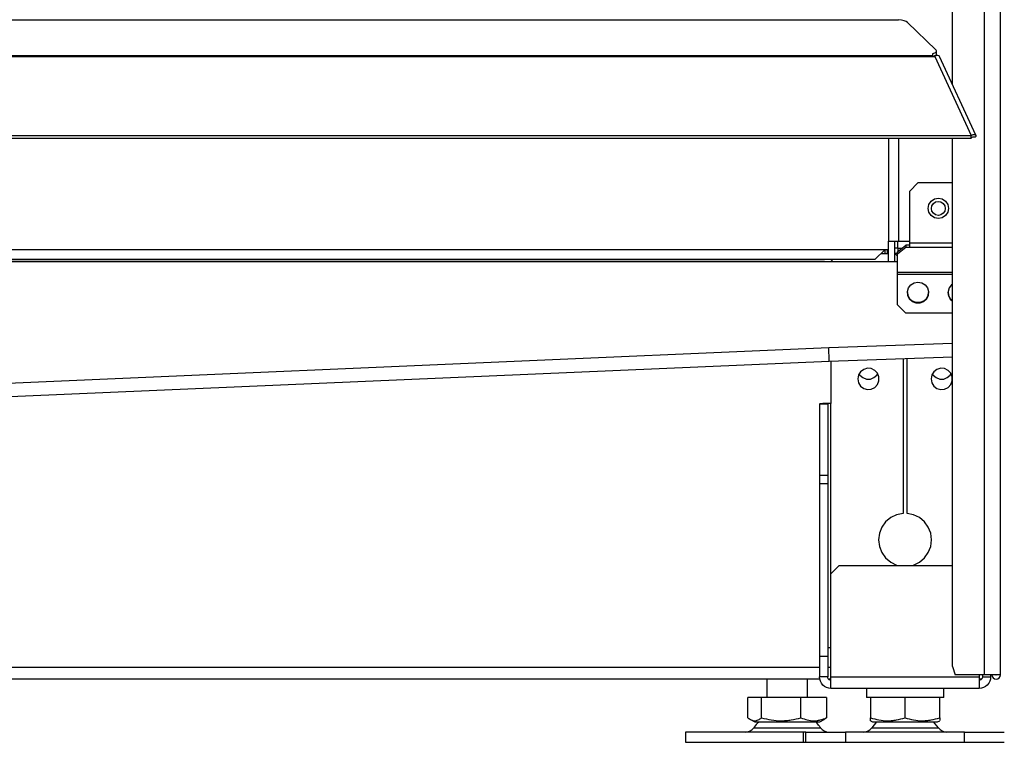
# Model space of a CAD drawing. Header units: millimetres. Extents: x 0 to 39025, y -31299 to 8400.
# Tile 182 of 209: x 15633 to 15874, y 1782 to 1959. Entities that reach past the tile are written whole.
import ezdxf

# ---------------------------------------------------------------- set-up
doc = ezdxf.new("R2010")
doc.units = ezdxf.units.MM

# ---------------------------------------------------------------- blocks, each defined once
blk = doc.blocks.new('*U96')
at = {"linetype": 'Continuous'}
for p, q in [((1092.67, 15.55), (1092.67, 11)), ((1102.67, 11), (1102.67, 15.55)), ((1117.1, 13.25), (1117.1, 11)), ((1136.1, 11), (1136.1, 13.25)), ((1088.01, 6.05), (1088.01, 11)), ((1091.36, 11), (1088.01, 11)), ((1091.36, 6.05), (1091.36, 11)), ((1101.03, 11), (1091.36, 11)), ((1101.03, 6.05), (1101.03, 11)), ((1107.34, 11), (1101.03, 11)), ((1107.34, 11), (1107.34, 6.05)), ((1118.1, 11), (1117.1, 11)), ((1118.1, 11), (1118.1, 6.05)), ((1118.67, 11), (1118.1, 11)), ((1126.02, 11), (1118.67, 11)), ((1126.6, 11), (1126.02, 11)), ((1126.6, 6.05), (1126.6, 11)), ((1127.17, 11), (1126.6, 11)), ((1134.52, 11), (1127.17, 11)), ((1135.1, 11), (1134.52, 11)), ((1136.1, 11), (1135.1, 11)), ((1135.1, 6.05), (1135.1, 11)), ((1088.61, 5.61), (1089.67, 5)), ((1089.67, 5), (1092.53, 5)), ((1092.53, 5), (1105.67, 5)), ((1105.67, 5), (1106.73, 5.61)), ((1107.34, 6.05), (1106.72, 5.64)), ((1118.1, 5.29), (1118.6, 5)), ((1119.62, 5), (1118.4, 3.57)), ((1118.6, 5), (1134.6, 5)), ((1134.79, 3.57), (1133.57, 5)), ((1134.6, 5), (1135.1, 5.29)), ((1072.67, 2.5), (1072.67, 0)), ((1101.6, 2.5), (1072.67, 2.5)), ((1089.48, 3.57), (1105.87, 3.57)), ((1101.6, 2.5), (1101.6, 0)), ((1102.22, 2.5), (1101.6, 2.5)), ((1102.22, 0), (1102.22, 2.5)), ((1102.22, 2.5), (1111.97, 2.5)), ((1111.97, 2.5), (1111.97, 0)), ((1141.22, 2.5), (1111.97, 2.5)), ((1118.4, 3.57), (1134.79, 3.57)), ((1141.22, 0), (1141.22, 2.5)), ((1141.22, 2.5), (1150.97, 2.5)), ((1072.67, 0), (1101.6, 0)), ((1101.6, 0), (1102.22, 0)), ((1102.22, 0), (1111.97, 0)), ((1111.97, 0), (1141.22, 0)), ((1141.22, 0), (1150.97, 0))]:
    blk.add_line(p, q, dxfattribs=at)
for centre, start, end in [((1087.43, 5), 270, 325.0151), ((1107.91, 5), 214.9849, 270), ((1116.36, 5), 270, 325.0151), ((1136.84, 5), 214.9849, 270)]:
    blk.add_arc(centre, 2.5, start, end, dxfattribs=at)
at = {"lineweight": 25}
for points in [[(1146.09, 16.6), (1146.09, 16.6), (1146.09, 890.48), (1146.09, 890.48)], [(1150, 16.6), (1150, 16.6), (1150, 889.79), (1150, 889.79)], [(1138.25, 161.51), (1138.25, 161.51), (1138.25, 195.65), (1138.25, 195.65)], [(840, 177.43), (840, 177.43), (1108, 177.43), (1108, 177.43)], [(1108, 177.43), (1108, 177.43), (1125, 177.43), (1125, 177.43)], [(1127.16, 176.8), (1127.16, 176.8), (1134.15, 170.12), (1134.15, 170.12)], [(1134.3, 169.06), (1134.3, 169.06), (1134.3, 169.83), (1134.3, 169.83)], [(179.2, 168.71), (179.2, 168.71), (1133.33, 168.71), (1133.33, 168.71)], [(179.2, 168.49), (179.2, 168.49), (1133.33, 168.49), (1133.33, 168.49)], [(1133.33, 169.14), (1133.33, 169.14), (1133.33, 168.71), (1133.33, 168.71)], [(1133.33, 168.49), (1133.33, 168.49), (1133.89, 168.49), (1133.89, 168.49)], [(1133.81, 168.49), (1133.81, 168.49), (1133.77, 168.53), (1133.77, 168.53)], [(1133.89, 168.5), (1133.89, 168.5), (1133.89, 168.49), (1133.89, 168.49)], [(1133.89, 168.49), (1133.89, 168.49), (1133.89, 168.5), (1133.89, 168.5)], [(1133.89, 168.49), (1133.89, 168.49), (1142.8, 149.07), (1142.8, 149.07)], [(1134.39, 168.67), (1134.39, 168.67), (1134.21, 168.84), (1134.21, 168.84)], [(1143.96, 149.09), (1143.96, 149.09), (1135.06, 168.48), (1135.06, 168.48)], [(179.2, 149.07), (179.2, 149.07), (1142.79, 149.07), (1142.79, 149.07)], [(179.2, 148.41), (179.2, 148.41), (1142.79, 148.41), (1142.79, 148.41)], [(1122.5, 148.41), (1122.5, 148.41), (1122.5, 123.09), (1122.5, 123.09)], [(1125, 148.41), (1125, 148.41), (1125, 123.09), (1125, 123.09)], [(1138.25, 18.61), (1138.25, 18.61), (1138.25, 148.41), (1138.25, 148.41)], [(1142.8, 149.07), (1142.8, 149.07), (1142.79, 149.07), (1142.79, 149.07)], [(1142.79, 148.41), (1142.79, 148.41), (1142.79, 149.07), (1142.79, 149.07)], [(1142.8, 148.41), (1142.8, 148.41), (1142.79, 148.41), (1142.79, 148.41)], [(1142.8, 148.41), (1142.8, 148.41), (1142.8, 149.07), (1142.8, 149.07)], [(1143.19, 148.72), (1143.19, 148.72), (1143.13, 148.7), (1143.13, 148.7)], [(1143.13, 148.7), (1143.13, 148.7), (1143.89, 148.69), (1143.89, 148.69)], [(1129.76, 137.39), (1129.76, 137.39), (1127.76, 135.38), (1127.76, 135.38)], [(1138.25, 137.39), (1138.25, 137.39), (1129.76, 137.39), (1129.76, 137.39)], [(1127.76, 122.57), (1127.76, 122.57), (1127.76, 135.38), (1127.76, 135.38)], [(836.5, 121.08), (836.5, 121.08), (1122.5, 121.08), (1122.5, 121.08)], [(1119.2, 118.57), (1119.2, 118.57), (1121.7, 121.08), (1121.7, 121.08)], [(1121.7, 120.08), (1121.7, 120.08), (1121.7, 121.08), (1121.7, 121.08)], [(1122.2, 121.08), (1122.2, 121.08), (1122.2, 120.08), (1122.2, 120.08)], [(1122.5, 118.07), (1122.5, 118.07), (1122.5, 123.09), (1122.5, 123.09)], [(1124, 123.09), (1124, 123.09), (1124, 118.07), (1124, 118.07)], [(1124.76, 120.47), (1124.76, 120.47), (1126.76, 122.09), (1126.76, 122.09)], [(1126.76, 121.5), (1126.76, 121.5), (1124.76, 119.88), (1124.76, 119.88)], [(1124.8, 121.39), (1124.8, 121.39), (1124.8, 123.09), (1124.8, 123.09)], [(1124.8, 121.39), (1124.8, 121.39), (1125.9, 121.39), (1125.9, 121.39)], [(1124.8, 121.39), (1124.8, 121.39), (1124.8, 120.49), (1124.8, 120.49)], [(1125, 123.09), (1125, 123.09), (1127.76, 123.09), (1127.76, 123.09)], [(1126.76, 122.09), (1126.76, 122.09), (1126.76, 121.5), (1126.76, 121.5)], [(1127.76, 122.09), (1127.76, 122.09), (1126.76, 122.09), (1126.76, 122.09)], [(1127.76, 121.5), (1127.76, 121.5), (1126.76, 121.5), (1126.76, 121.5)], [(1138.25, 122.57), (1138.25, 122.57), (1127.76, 122.57), (1127.76, 122.57)], [(1138.25, 121.5), (1138.25, 121.5), (1127.76, 121.5), (1127.76, 121.5)], [(1119.2, 118.57), (1119.2, 118.57), (836.5, 118.57), (836.5, 118.57)], [(1108.9, 118.57), (1108.9, 118.57), (1108.4, 118.07), (1108.4, 118.07)], [(1120.7, 120.08), (1120.7, 120.08), (1122.5, 120.08), (1122.5, 120.08)], [(1124, 120.08), (1124, 120.08), (1124.1, 120.08), (1124.1, 120.08)], [(1124.76, 119.41), (1124.76, 119.41), (1124.1, 120.08), (1124.1, 120.08)], [(1124.76, 120.08), (1124.76, 120.08), (1124.1, 120.08), (1124.1, 120.08)], [(1124.76, 119.88), (1124.76, 119.88), (1124.76, 120.47), (1124.76, 120.47)], [(1124.76, 115.36), (1124.76, 115.36), (1124.76, 119.88), (1124.76, 119.88)], [(1106.8, 118.09), (1106.8, 118.09), (836.5, 118.09), (836.5, 118.09)], [(836.5, 118.07), (836.5, 118.07), (1124.76, 118.07), (1124.76, 118.07)], [(1106.8, 118.09), (1106.8, 118.09), (1107.18, 118.07), (1107.18, 118.07)], [(1106.8, 118.07), (1106.8, 118.07), (1106.8, 118.09), (1106.8, 118.09)], [(1138.25, 115.36), (1138.25, 115.36), (1124.76, 115.36), (1124.76, 115.36)], [(1124.76, 107.43), (1124.76, 107.43), (1124.76, 114.91), (1124.76, 114.91)], [(1138.25, 114.91), (1138.25, 114.91), (1124.76, 114.91), (1124.76, 114.91)], [(1124.76, 107.43), (1124.76, 107.43), (1126.76, 105.42), (1126.76, 105.42)], [(1138.25, 105.42), (1138.25, 105.42), (1126.76, 105.42), (1126.76, 105.42)], [(847.77, 85.7), (847.77, 85.7), (1107.86, 96.94), (1107.86, 96.94)], [(1107.86, 96.94), (1107.86, 96.94), (1138.25, 98.01), (1138.25, 98.01)], [(1138.25, 94.61), (1138.25, 94.61), (1108, 93.55), (1108, 93.55)], [(1108, 93.55), (1108, 93.55), (847.92, 82.31), (847.92, 82.31)], [(1108.4, 93.56), (1108.4, 93.56), (1108.4, 83.23), (1108.4, 83.23)], [(1126.1, 94.19), (1126.1, 94.19), (1126.1, 56.24), (1126.1, 56.24)], [(1127.1, 56.24), (1127.1, 56.24), (1127.1, 94.22), (1127.1, 94.22)], [(1107.6, 83.09), (1107.6, 83.09), (1105.6, 83.09), (1105.6, 83.09)], [(1105.6, 83.09), (1105.6, 83.09), (1105.6, 65.5), (1105.6, 65.5)], [(1107.6, 83.09), (1107.6, 83.09), (1107.6, 65.5), (1107.6, 65.5)], [(1108.4, 41.38), (1108.4, 41.38), (1108.4, 83.23), (1108.4, 83.23)], [(1107.6, 65.5), (1107.6, 65.5), (1105.6, 65.5), (1105.6, 65.5)], [(1105.6, 65.5), (1105.6, 65.5), (1105.6, 63.49), (1105.6, 63.49)], [(1107.6, 65.5), (1107.6, 65.5), (1107.6, 63.49), (1107.6, 63.49)], [(1107.6, 63.49), (1107.6, 63.49), (1105.6, 63.49), (1105.6, 63.49)], [(1105.6, 63.49), (1105.6, 63.49), (1105.6, 21.08), (1105.6, 21.08)], [(1107.6, 63.49), (1107.6, 63.49), (1107.6, 21.08), (1107.6, 21.08)], [(1110.4, 43.39), (1110.4, 43.39), (1108.4, 41.38), (1108.4, 41.38)], [(1108.4, 16.05), (1108.4, 16.05), (1108.4, 41.38), (1108.4, 41.38)], [(1110.4, 43.39), (1110.4, 43.39), (1138.25, 43.39), (1138.25, 43.39)], [(1107.6, 21.08), (1107.6, 21.08), (1105.6, 21.08), (1105.6, 21.08)], [(1105.6, 21.08), (1105.6, 21.08), (1105.6, 16.05), (1105.6, 16.05)], [(1107.6, 21.08), (1107.6, 21.08), (1107.6, 16.05), (1107.6, 16.05)], [(1105.6, 18.36), (1105.6, 18.36), (226.65, 18.36), (226.65, 18.36)], [(1108.4, 18.36), (1108.4, 18.36), (1107.6, 18.36), (1107.6, 18.36)], [(1138.25, 18.61), (1138.25, 18.61), (1138.87, 16.6), (1138.87, 16.6)], [(1105.64, 15.55), (1105.64, 15.55), (226.65, 15.55), (226.65, 15.55)], [(1107.6, 16.05), (1107.6, 16.05), (1105.6, 16.05), (1105.6, 16.05)], [(1108.4, 15.55), (1108.4, 15.55), (1107.77, 15.55), (1107.77, 15.55)], [(1108.4, 16.05), (1108.4, 16.05), (1144.8, 16.05), (1144.8, 16.05)], [(1146.09, 16.6), (1146.09, 16.6), (1138.87, 16.6), (1138.87, 16.6)], [(1144.8, 16.6), (1144.8, 16.6), (1144.8, 16.05), (1144.8, 16.05)], [(1145.38, 15.55), (1145.38, 15.55), (1144.8, 15.55), (1144.8, 15.55)], [(1145.38, 15.61), (1145.38, 15.61), (1145.38, 15.55), (1145.38, 15.55)], [(1145.6, 16.6), (1145.6, 16.6), (1145.6, 16.05), (1145.6, 16.05)], [(1145.6, 16.05), (1145.6, 16.05), (1147.6, 16.05), (1147.6, 16.05)], [(1147.6, 16.6), (1147.6, 16.6), (1147.6, 16.05), (1147.6, 16.05)], [(1144.8, 13.24), (1144.8, 13.24), (1108.4, 13.24), (1108.4, 13.24)], [(1117.1, 13.24), (1117.1, 13.24), (1117.1, 10.98), (1117.1, 10.98)], [(1136.1, 10.98), (1136.1, 10.98), (1136.1, 13.24), (1136.1, 13.24)]]:
    blk.add_open_spline(points, degree=3, dxfattribs=at)
for points, knots in [([(1108, 177.43), (1108, 177.43), (1109.12, 177.47), (1109.12, 177.47), (1109.12, 177.47), (1109.65, 177.48), (1109.65, 177.48)], [0, 0, 0, 0, 1, 1, 1, 2, 2, 2, 2]), ([(1124.76, 177.48), (1124.76, 177.48), (1124.88, 177.48), (1124.88, 177.48), (1124.88, 177.48), (1124.95, 177.45), (1124.95, 177.45), (1124.95, 177.45), (1125, 177.43), (1125, 177.43)], [0, 0, 0, 0, 1, 1, 1, 2, 2, 2, 3, 3, 3, 3]), ([(1127.16, 176.8), (1127.16, 176.8), (1126.83, 177.02), (1126.83, 177.02), (1126.83, 177.02), (1126.34, 177.2), (1126.34, 177.2), (1126.34, 177.2), (1125.72, 177.34), (1125.72, 177.34), (1125.72, 177.34), (1125, 177.43), (1125, 177.43)], [0, 0, 0, 0, 1, 1, 1, 2, 2, 2, 3, 3, 3, 4, 4, 4, 4]), ([(1133.33, 169.14), (1133.33, 169.14), (1133.63, 169.24), (1133.63, 169.24), (1133.63, 169.24), (1133.87, 169.35), (1133.87, 169.35), (1133.87, 169.35), (1134.07, 169.47), (1134.07, 169.47), (1134.07, 169.47), (1134.2, 169.6), (1134.2, 169.6), (1134.2, 169.6), (1134.28, 169.72), (1134.28, 169.72), (1134.28, 169.72), (1134.3, 169.86), (1134.3, 169.86), (1134.3, 169.86), (1134.26, 169.99), (1134.26, 169.99), (1134.26, 169.99), (1134.15, 170.12), (1134.15, 170.12)], [0, 0, 0, 0, 1, 1, 1, 2, 2, 2, 3, 3, 3, 4, 4, 4, 5, 5, 5, 6, 6, 6, 7, 7, 7, 8, 8, 8, 8]), ([(1133.33, 168.71), (1133.33, 168.71), (1133.33, 168.69), (1133.33, 168.69), (1133.33, 168.69), (1133.33, 168.67), (1133.33, 168.67), (1133.33, 168.67), (1133.33, 168.64), (1133.33, 168.64), (1133.33, 168.64), (1133.33, 168.62), (1133.33, 168.62), (1133.33, 168.62), (1133.33, 168.59), (1133.33, 168.59), (1133.33, 168.59), (1133.33, 168.56), (1133.33, 168.56), (1133.33, 168.56), (1133.33, 168.53), (1133.33, 168.53), (1133.33, 168.53), (1133.33, 168.49), (1133.33, 168.49)], [0, 0, 0, 0, 1, 1, 1, 2, 2, 2, 3, 3, 3, 4, 4, 4, 5, 5, 5, 6, 6, 6, 7, 7, 7, 8, 8, 8, 8]), ([(1134.3, 169.06), (1134.3, 169.06), (1134.28, 168.96), (1134.28, 168.96), (1134.28, 168.96), (1134.2, 168.83), (1134.2, 168.83), (1134.2, 168.83), (1134.07, 168.7), (1134.07, 168.7), (1134.07, 168.7), (1133.87, 168.59), (1133.87, 168.59), (1133.87, 168.59), (1133.66, 168.49), (1133.66, 168.49)], [0, 0, 0, 0, 1, 1, 1, 2, 2, 2, 3, 3, 3, 4, 4, 4, 5, 5, 5, 5]), ([(1135.03, 168.46), (1135.03, 168.46), (1134.95, 168.61), (1134.95, 168.61), (1134.95, 168.61), (1134.62, 168.71), (1134.62, 168.71), (1134.62, 168.71), (1134.16, 168.62), (1134.16, 168.62), (1134.16, 168.62), (1133.89, 168.5), (1133.89, 168.5)], [0, 0, 0, 0, 1, 1, 1, 2, 2, 2, 3, 3, 3, 4, 4, 4, 4]), ([(1142.8, 149.07), (1142.8, 149.07), (1143.3, 149.27), (1143.3, 149.27), (1143.3, 149.27), (1143.7, 149.27), (1143.7, 149.27), (1143.7, 149.27), (1143.94, 149.11), (1143.94, 149.11), (1143.94, 149.11), (1143.96, 148.84), (1143.96, 148.84), (1143.96, 148.84), (1143.89, 148.69), (1143.89, 148.69)], [0, 0, 0, 0, 1, 1, 1, 2, 2, 2, 3, 3, 3, 4, 4, 4, 5, 5, 5, 5]), ([(1142.8, 148.41), (1142.8, 148.41), (1143.06, 148.67), (1143.06, 148.67), (1143.06, 148.67), (1143.22, 148.75), (1143.22, 148.75), (1143.22, 148.75), (1143.21, 148.74), (1143.21, 148.74)], [0, 0, 0, 0, 1, 1, 1, 2, 2, 2, 3, 3, 3, 3]), ([(1134.77, 133.65), (1134.77, 133.65), (1133.81, 133.46), (1133.81, 133.46), (1133.81, 133.46), (1133, 132.92), (1133, 132.92), (1133, 132.92), (1132.46, 132.1), (1132.46, 132.1), (1132.46, 132.1), (1132.27, 131.14), (1132.27, 131.14), (1132.27, 131.14), (1132.46, 130.18), (1132.46, 130.18), (1132.46, 130.18), (1133, 129.37), (1133, 129.37), (1133, 129.37), (1133.81, 128.82), (1133.81, 128.82), (1133.81, 128.82), (1134.77, 128.63), (1134.77, 128.63), (1134.77, 128.63), (1135.72, 128.82), (1135.72, 128.82), (1135.72, 128.82), (1136.53, 129.37), (1136.53, 129.37), (1136.53, 129.37), (1137.07, 130.18), (1137.07, 130.18), (1137.07, 130.18), (1137.26, 131.14), (1137.26, 131.14), (1137.26, 131.14), (1137.07, 132.1), (1137.07, 132.1), (1137.07, 132.1), (1136.53, 132.92), (1136.53, 132.92), (1136.53, 132.92), (1135.72, 133.46), (1135.72, 133.46), (1135.72, 133.46), (1134.77, 133.65), (1134.77, 133.65)], [0, 0, 0, 0, 1, 1, 1, 2, 2, 2, 3, 3, 3, 4, 4, 4, 5, 5, 5, 6, 6, 6, 7, 7, 7, 8, 8, 8, 9, 9, 9, 10, 10, 10, 11, 11, 11, 12, 12, 12, 13, 13, 13, 14, 14, 14, 15, 15, 15, 16, 16, 16, 16]), ([(1136.47, 131.14), (1136.47, 131.14), (1136.34, 131.79), (1136.34, 131.79), (1136.34, 131.79), (1135.97, 132.34), (1135.97, 132.34), (1135.97, 132.34), (1135.42, 132.72), (1135.42, 132.72), (1135.42, 132.72), (1134.77, 132.84), (1134.77, 132.84), (1134.77, 132.84), (1134.11, 132.72), (1134.11, 132.72), (1134.11, 132.72), (1133.56, 132.34), (1133.56, 132.34), (1133.56, 132.34), (1133.2, 131.79), (1133.2, 131.79), (1133.2, 131.79), (1133.07, 131.14), (1133.07, 131.14), (1133.07, 131.14), (1133.2, 130.48), (1133.2, 130.48), (1133.2, 130.48), (1133.56, 129.93), (1133.56, 129.93), (1133.56, 129.93), (1134.11, 129.56), (1134.11, 129.56), (1134.11, 129.56), (1134.77, 129.43), (1134.77, 129.43), (1134.77, 129.43), (1135.42, 129.56), (1135.42, 129.56), (1135.42, 129.56), (1135.97, 129.93), (1135.97, 129.93), (1135.97, 129.93), (1136.34, 130.48), (1136.34, 130.48), (1136.34, 130.48), (1136.47, 131.14), (1136.47, 131.14)], [0, 0, 0, 0, 1, 1, 1, 2, 2, 2, 3, 3, 3, 4, 4, 4, 5, 5, 5, 6, 6, 6, 7, 7, 7, 8, 8, 8, 9, 9, 9, 10, 10, 10, 11, 11, 11, 12, 12, 12, 13, 13, 13, 14, 14, 14, 15, 15, 15, 16, 16, 16, 16]), ([(1122.5, 123.09), (1122.5, 123.09), (1122.55, 123.09), (1122.55, 123.09), (1122.55, 123.09), (1122.69, 123.09), (1122.69, 123.09), (1122.69, 123.09), (1122.92, 123.09), (1122.92, 123.09), (1122.92, 123.09), (1123.23, 123.09), (1123.23, 123.09), (1123.23, 123.09), (1123.61, 123.09), (1123.61, 123.09), (1123.61, 123.09), (1124.04, 123.09), (1124.04, 123.09), (1124.04, 123.09), (1124.51, 123.09), (1124.51, 123.09), (1124.51, 123.09), (1125, 123.09), (1125, 123.09)], [0, 0, 0, 0, 1, 1, 1, 2, 2, 2, 3, 3, 3, 4, 4, 4, 5, 5, 5, 6, 6, 6, 7, 7, 7, 8, 8, 8, 8]), ([(1124.8, 121.39), (1124.8, 121.39), (1124.35, 121.39), (1124.35, 121.39), (1124.35, 121.39), (1124, 121.39), (1124, 121.39)], [0, 0, 0, 0, 1, 1, 1, 2, 2, 2, 2]), ([(1127.76, 121.5), (1127.76, 121.5), (1127.76, 121.62), (1127.76, 121.62), (1127.76, 121.62), (1127.76, 121.74), (1127.76, 121.74), (1127.76, 121.74), (1127.76, 121.88), (1127.76, 121.88), (1127.76, 121.88), (1127.76, 122.01), (1127.76, 122.01), (1127.76, 122.01), (1127.76, 122.14), (1127.76, 122.14), (1127.76, 122.14), (1127.76, 122.29), (1127.76, 122.29), (1127.76, 122.29), (1127.76, 122.42), (1127.76, 122.42), (1127.76, 122.42), (1127.76, 122.57), (1127.76, 122.57)], [0, 0, 0, 0, 1, 1, 1, 2, 2, 2, 3, 3, 3, 4, 4, 4, 5, 5, 5, 6, 6, 6, 7, 7, 7, 8, 8, 8, 8]), ([(1124.76, 114.91), (1124.76, 114.91), (1124.76, 114.97), (1124.76, 114.97), (1124.76, 114.97), (1124.76, 115.03), (1124.76, 115.03), (1124.76, 115.03), (1124.76, 115.09), (1124.76, 115.09), (1124.76, 115.09), (1124.76, 115.15), (1124.76, 115.15), (1124.76, 115.15), (1124.76, 115.2), (1124.76, 115.2), (1124.76, 115.2), (1124.76, 115.25), (1124.76, 115.25), (1124.76, 115.25), (1124.76, 115.31), (1124.76, 115.31), (1124.76, 115.31), (1124.76, 115.36), (1124.76, 115.36)], [0, 0, 0, 0, 1, 1, 1, 2, 2, 2, 3, 3, 3, 4, 4, 4, 5, 5, 5, 6, 6, 6, 7, 7, 7, 8, 8, 8, 8]), ([(1129.76, 113.05), (1129.76, 113.05), (1128.83, 112.88), (1128.83, 112.88), (1128.83, 112.88), (1128.01, 112.37), (1128.01, 112.37), (1128.01, 112.37), (1127.44, 111.61), (1127.44, 111.61), (1127.44, 111.61), (1127.18, 110.69), (1127.18, 110.69), (1127.18, 110.69), (1127.27, 109.73), (1127.27, 109.73), (1127.27, 109.73), (1127.69, 108.87), (1127.69, 108.87), (1127.69, 108.87), (1128.39, 108.22), (1128.39, 108.22), (1128.39, 108.22), (1129.29, 107.88), (1129.29, 107.88), (1129.29, 107.88), (1130.24, 107.88), (1130.24, 107.88), (1130.24, 107.88), (1131.14, 108.22), (1131.14, 108.22), (1131.14, 108.22), (1131.84, 108.87), (1131.84, 108.87), (1131.84, 108.87), (1132.27, 109.73), (1132.27, 109.73), (1132.27, 109.73), (1132.35, 110.69), (1132.35, 110.69), (1132.35, 110.69), (1132.09, 111.61), (1132.09, 111.61), (1132.09, 111.61), (1131.52, 112.37), (1131.52, 112.37), (1131.52, 112.37), (1130.71, 112.88), (1130.71, 112.88), (1130.71, 112.88), (1129.76, 113.05), (1129.76, 113.05)], [0, 0, 0, 0, 1, 1, 1, 2, 2, 2, 3, 3, 3, 4, 4, 4, 5, 5, 5, 6, 6, 6, 7, 7, 7, 8, 8, 8, 9, 9, 9, 10, 10, 10, 11, 11, 11, 12, 12, 12, 13, 13, 13, 14, 14, 14, 15, 15, 15, 16, 16, 16, 17, 17, 17, 17]), ([(1138.25, 112.57), (1138.25, 112.57), (1138.01, 112.37), (1138.01, 112.37), (1138.01, 112.37), (1137.44, 111.61), (1137.44, 111.61), (1137.44, 111.61), (1137.18, 110.69), (1137.18, 110.69), (1137.18, 110.69), (1137.26, 109.73), (1137.26, 109.73), (1137.26, 109.73), (1137.69, 108.87), (1137.69, 108.87), (1137.69, 108.87), (1138.25, 108.32), (1138.25, 108.32)], [0, 0, 0, 0, 1, 1, 1, 2, 2, 2, 3, 3, 3, 4, 4, 4, 5, 5, 5, 6, 6, 6, 6]), ([(1132.36, 110.54), (1132.36, 110.54), (1132.27, 109.89), (1132.27, 109.89), (1132.27, 109.89), (1131.84, 109.03), (1131.84, 109.03), (1131.84, 109.03), (1131.14, 108.38), (1131.14, 108.38), (1131.14, 108.38), (1130.24, 108.03), (1130.24, 108.03), (1130.24, 108.03), (1129.29, 108.03), (1129.29, 108.03), (1129.29, 108.03), (1128.39, 108.38), (1128.39, 108.38), (1128.39, 108.38), (1127.69, 109.03), (1127.69, 109.03), (1127.69, 109.03), (1127.27, 109.89), (1127.27, 109.89), (1127.27, 109.89), (1127.17, 110.54), (1127.17, 110.54)], [0, 0, 0, 0, 1, 1, 1, 2, 2, 2, 3, 3, 3, 4, 4, 4, 5, 5, 5, 6, 6, 6, 7, 7, 7, 8, 8, 8, 9, 9, 9, 9]), ([(1127.17, 110.48), (1127.17, 110.48), (1127.27, 109.77), (1127.27, 109.77), (1127.27, 109.77), (1127.69, 108.9), (1127.69, 108.9), (1127.69, 108.9), (1128.39, 108.26), (1128.39, 108.26), (1128.39, 108.26), (1129.29, 107.91), (1129.29, 107.91), (1129.29, 107.91), (1130.24, 107.91), (1130.24, 107.91), (1130.24, 107.91), (1131.14, 108.26), (1131.14, 108.26), (1131.14, 108.26), (1131.84, 108.9), (1131.84, 108.9), (1131.84, 108.9), (1132.27, 109.77), (1132.27, 109.77), (1132.27, 109.77), (1132.36, 110.48), (1132.36, 110.48)], [0, 0, 0, 0, 1, 1, 1, 2, 2, 2, 3, 3, 3, 4, 4, 4, 5, 5, 5, 6, 6, 6, 7, 7, 7, 8, 8, 8, 9, 9, 9, 9]), ([(1127.17, 110.48), (1127.17, 110.48), (1127.27, 109.77), (1127.27, 109.77), (1127.27, 109.77), (1127.69, 108.9), (1127.69, 108.9), (1127.69, 108.9), (1128.39, 108.26), (1128.39, 108.26), (1128.39, 108.26), (1129.29, 107.91), (1129.29, 107.91), (1129.29, 107.91), (1130.24, 107.91), (1130.24, 107.91), (1130.24, 107.91), (1131.14, 108.26), (1131.14, 108.26), (1131.14, 108.26), (1131.84, 108.9), (1131.84, 108.9), (1131.84, 108.9), (1132.27, 109.77), (1132.27, 109.77), (1132.27, 109.77), (1132.36, 110.48), (1132.36, 110.48)], [0, 0, 0, 0, 1, 1, 1, 2, 2, 2, 3, 3, 3, 4, 4, 4, 5, 5, 5, 6, 6, 6, 7, 7, 7, 8, 8, 8, 9, 9, 9, 9]), ([(1138.25, 108.47), (1138.25, 108.47), (1137.69, 109.03), (1137.69, 109.03), (1137.69, 109.03), (1137.26, 109.89), (1137.26, 109.89), (1137.26, 109.89), (1137.17, 110.54), (1137.17, 110.54)], [0, 0, 0, 0, 1, 1, 1, 2, 2, 2, 3, 3, 3, 3]), ([(1137.17, 110.48), (1137.17, 110.48), (1137.26, 109.77), (1137.26, 109.77), (1137.26, 109.77), (1137.69, 108.9), (1137.69, 108.9), (1137.69, 108.9), (1138.25, 108.35), (1138.25, 108.35)], [0, 0, 0, 0, 1, 1, 1, 2, 2, 2, 3, 3, 3, 3]), ([(1137.17, 110.48), (1137.17, 110.48), (1137.26, 109.77), (1137.26, 109.77), (1137.26, 109.77), (1137.69, 108.9), (1137.69, 108.9), (1137.69, 108.9), (1138.25, 108.35), (1138.25, 108.35)], [0, 0, 0, 0, 1, 1, 1, 2, 2, 2, 3, 3, 3, 3]), ([(1108, 93.55), (1108, 93.55), (1107.99, 93.61), (1107.99, 93.61), (1107.99, 93.61), (1107.98, 93.8), (1107.98, 93.8), (1107.98, 93.8), (1107.97, 94.12), (1107.97, 94.12), (1107.97, 94.12), (1107.96, 94.54), (1107.96, 94.54), (1107.96, 94.54), (1107.94, 95.05), (1107.94, 95.05), (1107.94, 95.05), (1107.91, 95.63), (1107.91, 95.63), (1107.91, 95.63), (1107.89, 96.27), (1107.89, 96.27), (1107.89, 96.27), (1107.86, 96.94), (1107.86, 96.94)], [0, 0, 0, 0, 1, 1, 1, 2, 2, 2, 3, 3, 3, 4, 4, 4, 5, 5, 5, 6, 6, 6, 7, 7, 7, 8, 8, 8, 8]), ([(1115, 89.27), (1115, 89.27), (1115.18, 90.22), (1115.18, 90.22), (1115.18, 90.22), (1115.68, 91.03), (1115.68, 91.03), (1115.68, 91.03), (1116.44, 91.61), (1116.44, 91.61), (1116.44, 91.61), (1117.36, 91.88), (1117.36, 91.88), (1117.36, 91.88), (1118.31, 91.79), (1118.31, 91.79), (1118.31, 91.79), (1119.17, 91.36), (1119.17, 91.36), (1119.17, 91.36), (1119.81, 90.65), (1119.81, 90.65), (1119.81, 90.65), (1120.16, 89.76), (1120.16, 89.76), (1120.16, 89.76), (1120.16, 88.79), (1120.16, 88.79), (1120.16, 88.79), (1119.81, 87.9), (1119.81, 87.9), (1119.81, 87.9), (1119.17, 87.19), (1119.17, 87.19), (1119.17, 87.19), (1118.31, 86.76), (1118.31, 86.76), (1118.31, 86.76), (1117.36, 86.67), (1117.36, 86.67), (1117.36, 86.67), (1116.44, 86.93), (1116.44, 86.93), (1116.44, 86.93), (1115.68, 87.51), (1115.68, 87.51), (1115.68, 87.51), (1115.18, 88.33), (1115.18, 88.33), (1115.18, 88.33), (1115, 89.27), (1115, 89.27)], [0, 0, 0, 0, 1, 1, 1, 2, 2, 2, 3, 3, 3, 4, 4, 4, 5, 5, 5, 6, 6, 6, 7, 7, 7, 8, 8, 8, 9, 9, 9, 10, 10, 10, 11, 11, 11, 12, 12, 12, 13, 13, 13, 14, 14, 14, 15, 15, 15, 16, 16, 16, 17, 17, 17, 17]), ([(1133, 89.27), (1133, 89.27), (1133.17, 90.22), (1133.17, 90.22), (1133.17, 90.22), (1133.68, 91.03), (1133.68, 91.03), (1133.68, 91.03), (1134.44, 91.61), (1134.44, 91.61), (1134.44, 91.61), (1135.36, 91.88), (1135.36, 91.88), (1135.36, 91.88), (1136.31, 91.79), (1136.31, 91.79), (1136.31, 91.79), (1137.16, 91.36), (1137.16, 91.36), (1137.16, 91.36), (1137.81, 90.65), (1137.81, 90.65), (1137.81, 90.65), (1138.15, 89.76), (1138.15, 89.76), (1138.15, 89.76), (1138.15, 88.79), (1138.15, 88.79), (1138.15, 88.79), (1137.81, 87.9), (1137.81, 87.9), (1137.81, 87.9), (1137.16, 87.19), (1137.16, 87.19), (1137.16, 87.19), (1136.31, 86.76), (1136.31, 86.76), (1136.31, 86.76), (1135.36, 86.67), (1135.36, 86.67), (1135.36, 86.67), (1134.44, 86.93), (1134.44, 86.93), (1134.44, 86.93), (1133.68, 87.51), (1133.68, 87.51), (1133.68, 87.51), (1133.17, 88.33), (1133.17, 88.33), (1133.17, 88.33), (1133, 89.27), (1133, 89.27)], [0, 0, 0, 0, 1, 1, 1, 2, 2, 2, 3, 3, 3, 4, 4, 4, 5, 5, 5, 6, 6, 6, 7, 7, 7, 8, 8, 8, 9, 9, 9, 10, 10, 10, 11, 11, 11, 12, 12, 12, 13, 13, 13, 14, 14, 14, 15, 15, 15, 16, 16, 16, 17, 17, 17, 17]), ([(1115.32, 90.53), (1115.32, 90.53), (1115.52, 90.21), (1115.52, 90.21), (1115.52, 90.21), (1116.23, 89.57), (1116.23, 89.57), (1116.23, 89.57), (1117.12, 89.22), (1117.12, 89.22), (1117.12, 89.22), (1118.08, 89.22), (1118.08, 89.22), (1118.08, 89.22), (1118.96, 89.57), (1118.96, 89.57), (1118.96, 89.57), (1119.67, 90.21), (1119.67, 90.21), (1119.67, 90.21), (1119.88, 90.53), (1119.88, 90.53)], [0, 0, 0, 0, 1, 1, 1, 2, 2, 2, 3, 3, 3, 4, 4, 4, 5, 5, 5, 6, 6, 6, 7, 7, 7, 7]), ([(1133.32, 90.53), (1133.32, 90.53), (1133.52, 90.21), (1133.52, 90.21), (1133.52, 90.21), (1134.23, 89.57), (1134.23, 89.57), (1134.23, 89.57), (1135.12, 89.22), (1135.12, 89.22), (1135.12, 89.22), (1136.08, 89.22), (1136.08, 89.22), (1136.08, 89.22), (1136.97, 89.57), (1136.97, 89.57), (1136.97, 89.57), (1137.67, 90.21), (1137.67, 90.21), (1137.67, 90.21), (1137.88, 90.53), (1137.88, 90.53)], [0, 0, 0, 0, 1, 1, 1, 2, 2, 2, 3, 3, 3, 4, 4, 4, 5, 5, 5, 6, 6, 6, 7, 7, 7, 7]), ([(1108.4, 83.23), (1108.4, 83.23), (1107.85, 83.23), (1107.85, 83.23), (1107.85, 83.23), (1107.33, 83.22), (1107.33, 83.22), (1107.33, 83.22), (1106.84, 83.2), (1106.84, 83.2), (1106.84, 83.2), (1106.42, 83.19), (1106.42, 83.19), (1106.42, 83.19), (1106.07, 83.17), (1106.07, 83.17), (1106.07, 83.17), (1105.81, 83.14), (1105.81, 83.14), (1105.81, 83.14), (1105.65, 83.11), (1105.65, 83.11), (1105.65, 83.11), (1105.6, 83.09), (1105.6, 83.09)], [0, 0, 0, 0, 1, 1, 1, 2, 2, 2, 3, 3, 3, 4, 4, 4, 5, 5, 5, 6, 6, 6, 7, 7, 7, 8, 8, 8, 8]), ([(1108.4, 83.23), (1108.4, 83.23), (1108.24, 83.23), (1108.24, 83.23), (1108.24, 83.23), (1108.09, 83.22), (1108.09, 83.22), (1108.09, 83.22), (1107.95, 83.2), (1107.95, 83.2), (1107.95, 83.2), (1107.83, 83.19), (1107.83, 83.19), (1107.83, 83.19), (1107.73, 83.17), (1107.73, 83.17), (1107.73, 83.17), (1107.66, 83.14), (1107.66, 83.14), (1107.66, 83.14), (1107.61, 83.11), (1107.61, 83.11), (1107.61, 83.11), (1107.6, 83.09), (1107.6, 83.09)], [0, 0, 0, 0, 1, 1, 1, 2, 2, 2, 3, 3, 3, 4, 4, 4, 5, 5, 5, 6, 6, 6, 7, 7, 7, 8, 8, 8, 8]), ([(1126.1, 56.24), (1126.1, 56.24), (1124.52, 55.91), (1124.52, 55.91), (1124.52, 55.91), (1123.07, 55.21), (1123.07, 55.21), (1123.07, 55.21), (1121.83, 54.16), (1121.83, 54.16), (1121.83, 54.16), (1120.89, 52.84), (1120.89, 52.84), (1120.89, 52.84), (1120.3, 51.33), (1120.3, 51.33), (1120.3, 51.33), (1120.1, 49.72), (1120.1, 49.72), (1120.1, 49.72), (1120.3, 48.11), (1120.3, 48.11), (1120.3, 48.11), (1120.89, 46.6), (1120.89, 46.6), (1120.89, 46.6), (1121.83, 45.29), (1121.83, 45.29), (1121.83, 45.29), (1123.07, 44.24), (1123.07, 44.24), (1123.07, 44.24), (1124.52, 43.53), (1124.52, 43.53), (1124.52, 43.53), (1125, 43.39), (1125, 43.39)], [0, 0, 0, 0, 1, 1, 1, 2, 2, 2, 3, 3, 3, 4, 4, 4, 5, 5, 5, 6, 6, 6, 7, 7, 7, 8, 8, 8, 9, 9, 9, 10, 10, 10, 11, 11, 11, 12, 12, 12, 12]), ([(1128.2, 43.39), (1128.2, 43.39), (1128.68, 43.53), (1128.68, 43.53), (1128.68, 43.53), (1130.13, 44.24), (1130.13, 44.24), (1130.13, 44.24), (1131.37, 45.29), (1131.37, 45.29), (1131.37, 45.29), (1132.31, 46.6), (1132.31, 46.6), (1132.31, 46.6), (1132.9, 48.11), (1132.9, 48.11), (1132.9, 48.11), (1133.1, 49.72), (1133.1, 49.72), (1133.1, 49.72), (1132.9, 51.33), (1132.9, 51.33), (1132.9, 51.33), (1132.31, 52.84), (1132.31, 52.84), (1132.31, 52.84), (1131.37, 54.16), (1131.37, 54.16), (1131.37, 54.16), (1130.13, 55.21), (1130.13, 55.21), (1130.13, 55.21), (1128.68, 55.91), (1128.68, 55.91), (1128.68, 55.91), (1127.1, 56.24), (1127.1, 56.24)], [0, 0, 0, 0, 1, 1, 1, 2, 2, 2, 3, 3, 3, 4, 4, 4, 5, 5, 5, 6, 6, 6, 7, 7, 7, 8, 8, 8, 9, 9, 9, 10, 10, 10, 11, 11, 11, 12, 12, 12, 12]), ([(1107.6, 23.29), (1107.6, 23.29), (1107.61, 23.29), (1107.61, 23.29), (1107.61, 23.29), (1107.66, 23.29), (1107.66, 23.29), (1107.66, 23.29), (1107.73, 23.29), (1107.73, 23.29), (1107.73, 23.29), (1107.83, 23.29), (1107.83, 23.29), (1107.83, 23.29), (1107.95, 23.29), (1107.95, 23.29), (1107.95, 23.29), (1108.09, 23.29), (1108.09, 23.29), (1108.09, 23.29), (1108.24, 23.29), (1108.24, 23.29), (1108.24, 23.29), (1108.4, 23.29), (1108.4, 23.29)], [0, 0, 0, 0, 1, 1, 1, 2, 2, 2, 3, 3, 3, 4, 4, 4, 5, 5, 5, 6, 6, 6, 7, 7, 7, 8, 8, 8, 8]), ([(1108.4, 13.24), (1108.4, 13.24), (1107.85, 13.29), (1107.85, 13.29), (1107.85, 13.29), (1107.33, 13.45), (1107.33, 13.45), (1107.33, 13.45), (1106.84, 13.71), (1106.84, 13.71), (1106.84, 13.71), (1106.42, 14.06), (1106.42, 14.06), (1106.42, 14.06), (1106.07, 14.49), (1106.07, 14.49), (1106.07, 14.49), (1105.81, 14.98), (1105.81, 14.98), (1105.81, 14.98), (1105.65, 15.5), (1105.65, 15.5), (1105.65, 15.5), (1105.6, 16.05), (1105.6, 16.05)], [0, 0, 0, 0, 1, 1, 1, 2, 2, 2, 3, 3, 3, 4, 4, 4, 5, 5, 5, 6, 6, 6, 7, 7, 7, 8, 8, 8, 8]), ([(1108.4, 15.25), (1108.4, 15.25), (1108.24, 15.26), (1108.24, 15.26), (1108.24, 15.26), (1108.09, 15.31), (1108.09, 15.31), (1108.09, 15.31), (1107.95, 15.38), (1107.95, 15.38), (1107.95, 15.38), (1107.83, 15.48), (1107.83, 15.48), (1107.83, 15.48), (1107.73, 15.6), (1107.73, 15.6), (1107.73, 15.6), (1107.66, 15.75), (1107.66, 15.75), (1107.66, 15.75), (1107.61, 15.9), (1107.61, 15.9), (1107.61, 15.9), (1107.6, 16.05), (1107.6, 16.05)], [0, 0, 0, 0, 1, 1, 1, 2, 2, 2, 3, 3, 3, 4, 4, 4, 5, 5, 5, 6, 6, 6, 7, 7, 7, 8, 8, 8, 8]), ([(1108.4, 13.24), (1108.4, 13.24), (1108.4, 13.29), (1108.4, 13.29), (1108.4, 13.29), (1108.4, 13.45), (1108.4, 13.45), (1108.4, 13.45), (1108.4, 13.71), (1108.4, 13.71), (1108.4, 13.71), (1108.4, 14.06), (1108.4, 14.06), (1108.4, 14.06), (1108.4, 14.49), (1108.4, 14.49), (1108.4, 14.49), (1108.4, 14.98), (1108.4, 14.98), (1108.4, 14.98), (1108.4, 15.5), (1108.4, 15.5), (1108.4, 15.5), (1108.4, 16.05), (1108.4, 16.05)], [0, 0, 0, 0, 1, 1, 1, 2, 2, 2, 3, 3, 3, 4, 4, 4, 5, 5, 5, 6, 6, 6, 7, 7, 7, 8, 8, 8, 8]), ([(1144.8, 16.05), (1144.8, 16.05), (1144.8, 15.5), (1144.8, 15.5), (1144.8, 15.5), (1144.8, 14.98), (1144.8, 14.98), (1144.8, 14.98), (1144.8, 14.49), (1144.8, 14.49), (1144.8, 14.49), (1144.8, 14.06), (1144.8, 14.06), (1144.8, 14.06), (1144.8, 13.71), (1144.8, 13.71), (1144.8, 13.71), (1144.8, 13.45), (1144.8, 13.45), (1144.8, 13.45), (1144.8, 13.29), (1144.8, 13.29), (1144.8, 13.29), (1144.8, 13.24), (1144.8, 13.24)], [0, 0, 0, 0, 1, 1, 1, 2, 2, 2, 3, 3, 3, 4, 4, 4, 5, 5, 5, 6, 6, 6, 7, 7, 7, 8, 8, 8, 8]), ([(1147.6, 16.05), (1147.6, 16.05), (1147.54, 15.5), (1147.54, 15.5), (1147.54, 15.5), (1147.39, 14.98), (1147.39, 14.98), (1147.39, 14.98), (1147.13, 14.49), (1147.13, 14.49), (1147.13, 14.49), (1146.78, 14.06), (1146.78, 14.06), (1146.78, 14.06), (1146.35, 13.71), (1146.35, 13.71), (1146.35, 13.71), (1145.87, 13.45), (1145.87, 13.45), (1145.87, 13.45), (1145.34, 13.29), (1145.34, 13.29), (1145.34, 13.29), (1144.8, 13.24), (1144.8, 13.24)], [0, 0, 0, 0, 1, 1, 1, 2, 2, 2, 3, 3, 3, 4, 4, 4, 5, 5, 5, 6, 6, 6, 7, 7, 7, 8, 8, 8, 8]), ([(1145.6, 16.05), (1145.6, 16.05), (1145.58, 15.9), (1145.58, 15.9), (1145.58, 15.9), (1145.54, 15.75), (1145.54, 15.75), (1145.54, 15.75), (1145.46, 15.6), (1145.46, 15.6), (1145.46, 15.6), (1145.36, 15.48), (1145.36, 15.48), (1145.36, 15.48), (1145.24, 15.38), (1145.24, 15.38), (1145.24, 15.38), (1145.11, 15.31), (1145.11, 15.31), (1145.11, 15.31), (1144.95, 15.26), (1144.95, 15.26), (1144.95, 15.26), (1144.8, 15.25), (1144.8, 15.25)], [0, 0, 0, 0, 1, 1, 1, 2, 2, 2, 3, 3, 3, 4, 4, 4, 5, 5, 5, 6, 6, 6, 7, 7, 7, 8, 8, 8, 8]), ([(1144.8, 15.55), (1144.8, 15.55), (1145.34, 15.6), (1145.34, 15.6), (1145.34, 15.6), (1145.48, 15.64), (1145.48, 15.64)], [0, 0, 0, 0, 1, 1, 1, 2, 2, 2, 2]), ([(1150, 16.6), (1150, 16.6), (1149.87, 16.6), (1149.87, 16.6), (1149.87, 16.6), (1149.52, 16.6), (1149.52, 16.6), (1149.52, 16.6), (1148.97, 16.6), (1148.97, 16.6), (1148.97, 16.6), (1148.31, 16.6), (1148.31, 16.6), (1148.31, 16.6), (1147.61, 16.6), (1147.61, 16.6), (1147.61, 16.6), (1146.95, 16.6), (1146.95, 16.6), (1146.95, 16.6), (1146.43, 16.6), (1146.43, 16.6), (1146.43, 16.6), (1146.09, 16.6), (1146.09, 16.6)], [0, 0, 0, 0, 1, 1, 1, 2, 2, 2, 3, 3, 3, 4, 4, 4, 5, 5, 5, 6, 6, 6, 7, 7, 7, 8, 8, 8, 8]), ([(1147.9, 16.6), (1147.9, 16.6), (1147.98, 16.2), (1147.98, 16.2), (1147.98, 16.2), (1148.21, 15.86), (1148.21, 15.86), (1148.21, 15.86), (1148.54, 15.63), (1148.54, 15.63), (1148.54, 15.63), (1148.95, 15.55), (1148.95, 15.55), (1148.95, 15.55), (1149.35, 15.63), (1149.35, 15.63), (1149.35, 15.63), (1149.69, 15.86), (1149.69, 15.86), (1149.69, 15.86), (1149.92, 16.2), (1149.92, 16.2), (1149.92, 16.2), (1150, 16.6), (1150, 16.6)], [0, 0, 0, 0, 1, 1, 1, 2, 2, 2, 3, 3, 3, 4, 4, 4, 5, 5, 5, 6, 6, 6, 7, 7, 7, 8, 8, 8, 8]), ([(1148.9, 16.6), (1148.9, 16.6), (1148.9, 16.59), (1148.9, 16.59), (1148.9, 16.59), (1148.91, 16.57), (1148.91, 16.57), (1148.91, 16.57), (1148.93, 16.56), (1148.93, 16.56), (1148.93, 16.56), (1148.95, 16.56), (1148.95, 16.56), (1148.95, 16.56), (1148.97, 16.56), (1148.97, 16.56), (1148.97, 16.56), (1148.98, 16.57), (1148.98, 16.57), (1148.98, 16.57), (1148.99, 16.59), (1148.99, 16.59), (1148.99, 16.59), (1149, 16.6), (1149, 16.6)], [0, 0, 0, 0, 1, 1, 1, 2, 2, 2, 3, 3, 3, 4, 4, 4, 5, 5, 5, 6, 6, 6, 7, 7, 7, 8, 8, 8, 8]), ([(1136.1, 10.98), (1136.1, 10.98), (1135.91, 10.98), (1135.91, 10.98), (1135.91, 10.98), (1135.37, 10.98), (1135.37, 10.98), (1135.37, 10.98), (1134.5, 10.98), (1134.5, 10.98), (1134.5, 10.98), (1133.32, 10.98), (1133.32, 10.98), (1133.32, 10.98), (1131.88, 10.98), (1131.88, 10.98), (1131.88, 10.98), (1130.23, 10.98), (1130.23, 10.98), (1130.23, 10.98), (1128.45, 10.98), (1128.45, 10.98), (1128.45, 10.98), (1126.6, 10.98), (1126.6, 10.98), (1126.6, 10.98), (1124.74, 10.98), (1124.74, 10.98), (1124.74, 10.98), (1122.96, 10.98), (1122.96, 10.98), (1122.96, 10.98), (1121.32, 10.98), (1121.32, 10.98), (1121.32, 10.98), (1119.88, 10.98), (1119.88, 10.98), (1119.88, 10.98), (1118.7, 10.98), (1118.7, 10.98), (1118.7, 10.98), (1117.82, 10.98), (1117.82, 10.98), (1117.82, 10.98), (1117.28, 10.98), (1117.28, 10.98), (1117.28, 10.98), (1117.1, 10.98), (1117.1, 10.98)], [0, 0, 0, 0, 1, 1, 1, 2, 2, 2, 3, 3, 3, 4, 4, 4, 5, 5, 5, 6, 6, 6, 7, 7, 7, 8, 8, 8, 9, 9, 9, 10, 10, 10, 11, 11, 11, 12, 12, 12, 13, 13, 13, 14, 14, 14, 15, 15, 15, 16, 16, 16, 16])]:
    blk.add_open_spline(points, degree=3, knots=knots, dxfattribs=at)
at = {"linetype": 'Continuous'}
for points, knots in [([(1088.01, 6.05), (1088.28, 5.82), (1088.56, 5.63), (1089.11, 5.36), (1089.4, 5.29), (1089.82, 5.29), (1089.97, 5.31), (1090.25, 5.38), (1090.39, 5.43), (1090.81, 5.63), (1091.09, 5.82), (1091.36, 6.05)], [0, 0, 0, 0, 0.25, 0.25, 0.5, 0.5, 0.625, 0.625, 0.75, 0.75, 1, 1, 1, 1]), ([(1090.71, 5), (1090.69, 4.99), (1090.25, 4.62), (1089.84, 4.14), (1089.54, 3.64), (1089.52, 3.62)], [0, 0, 0, 0, 0.038562, 0.945143, 1, 1, 1, 1]), ([(1091.36, 6.05), (1092.15, 5.82), (1092.95, 5.63), (1094.55, 5.36), (1095.36, 5.29), (1096.6, 5.29), (1097.01, 5.31), (1097.83, 5.38), (1098.23, 5.43), (1099.44, 5.63), (1100.24, 5.82), (1101.03, 6.05)], [0, 0, 0, 0, 0.25, 0.25, 0.5, 0.5, 0.625, 0.625, 0.75, 0.75, 1, 1, 1, 1]), ([(1101.03, 6.05), (1101.54, 5.82), (1102.06, 5.63), (1103.11, 5.36), (1103.64, 5.29), (1104.45, 5.29), (1104.71, 5.31), (1105.25, 5.38), (1105.51, 5.43), (1106.3, 5.63), (1106.82, 5.82), (1107.34, 6.05)], [0, 0, 0, 0, 0.25, 0.25, 0.5, 0.5, 0.625, 0.625, 0.75, 0.75, 1, 1, 1, 1]), ([(1105.8, 3.63), (1105.73, 3.73), (1105.41, 4.24), (1104.98, 4.66), (1104.64, 5)], [0, 0, 0, 0, 0.201387, 1, 1, 1, 1]), ([(1118.1, 6.05), (1118.79, 5.82), (1119.49, 5.63), (1120.9, 5.36), (1121.62, 5.29), (1122.7, 5.29), (1123.06, 5.31), (1123.78, 5.38), (1124.14, 5.43), (1125.2, 5.63), (1125.9, 5.82), (1126.6, 6.05)], [0, 0, 0, 0, 0.25, 0.25, 0.5, 0.5, 0.625, 0.625, 0.75, 0.75, 1, 1, 1, 1]), ([(1118.1, 5.32), (1118.1, 5.31), (1118.1, 5.24), (1118.1, 5.48), (1118.1, 5.86), (1118.1, 6.05)], [0, 0, 0, 0, 0.069432, 0.530453, 1, 1, 1, 1]), ([(1126.6, 6.05), (1127.29, 5.82), (1127.99, 5.63), (1129.4, 5.36), (1130.12, 5.29), (1131.2, 5.29), (1131.56, 5.31), (1132.28, 5.38), (1132.64, 5.43), (1133.7, 5.63), (1134.4, 5.82), (1135.1, 6.05)], [0, 0, 0, 0, 0.25, 0.25, 0.5, 0.5, 0.625, 0.625, 0.75, 0.75, 1, 1, 1, 1]), ([(1135.1, 6.05), (1135.1, 5.82), (1135.1, 5.39), (1135.1, 5.34), (1135.1, 5.32)], [0, 0, 0, 0, 0.528943, 1, 1, 1, 1])]:
    blk.add_open_spline(points, degree=3, knots=knots, dxfattribs=at)

msp = doc.modelspace()

# ---------------------------------------------------------------- block references
at = {"color": 1}
msp.add_blockref('*U96', (14723.38, 1781.66), dxfattribs=at)

doc.saveas('drawing.dxf')
